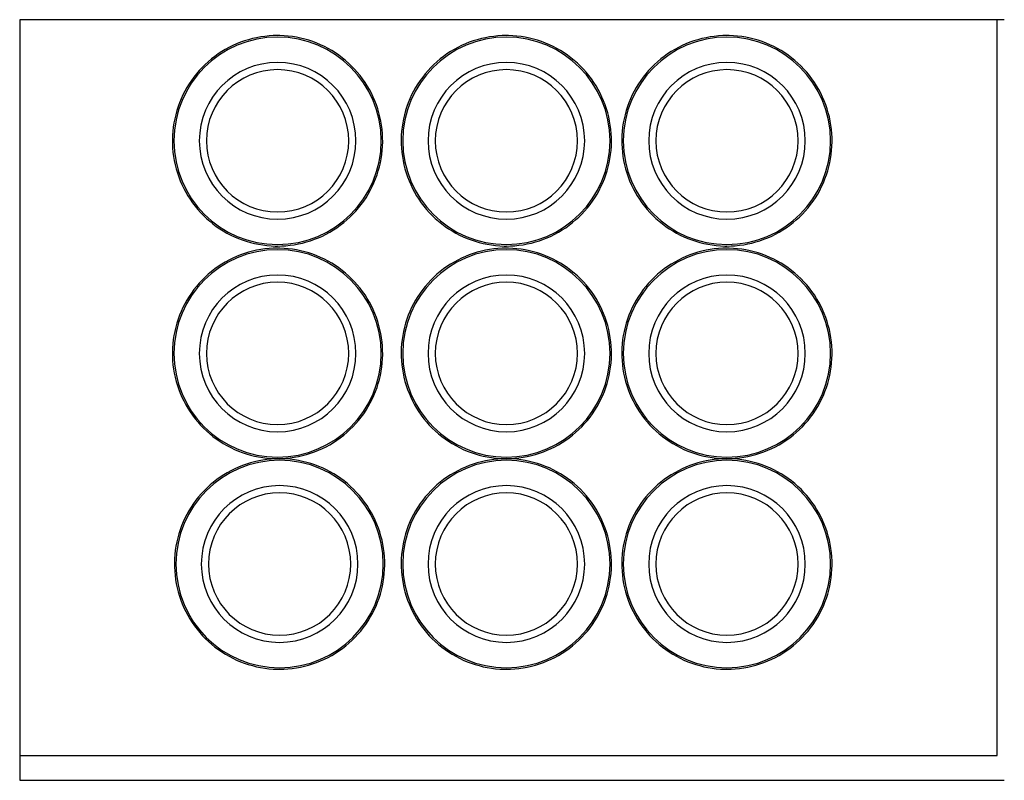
# Model space of a CAD drawing. Header units: millimetres. Extents: x 4 to 3534, y 14 to 98.
# Tile 142 of 161: x 38.288 to 39.493, y 59.45 to 60.38. Entities that reach past the tile are written whole.
import ezdxf

# ---------------------------------------------------------------- set-up
doc = ezdxf.new("R2010")
doc.units = ezdxf.units.MM
doc.header["$MEASUREMENT"] = 0

msp = doc.modelspace()

# ---------------------------------------------------------------- linework, layer by layer
at = {"color": 7}
for p, q in [((39.4926, 60.37994), (38.2876, 60.37994)), ((38.2876, 60.37994), (38.2876, 59.44967)), ((39.4839, 60.37994), (38.2876, 60.37994)), ((38.2876, 60.37994), (38.2876, 59.47994)), ((39.4839, 59.47994), (39.4839, 60.37994)), ((38.2876, 59.47994), (39.4839, 59.47994)), ((38.2876, 59.44967), (39.4926, 59.44967))]:
    msp.add_line(p, q, dxfattribs=at)
for points in [[(38.6032, 60.36052), (38.598, 60.36042), (38.5929, 60.36011), (38.5877, 60.35959), (38.5826, 60.35887), (38.5776, 60.35795), (38.5726, 60.35683), (38.5676, 60.35551), (38.5627, 60.35399), (38.5578, 60.35227), (38.553, 60.35036), (38.5483, 60.34826), (38.5437, 60.34597), (38.5392, 60.34351), (38.5348, 60.34086), (38.5305, 60.33804), (38.5263, 60.33505), (38.5222, 60.33189), (38.5183, 60.32857), (38.5145, 60.3251), (38.5108, 60.32148), (38.5073, 60.31772), (38.504, 60.31382), (38.5008, 60.30978), (38.4977, 60.30563), (38.4949, 60.30135), (38.4922, 60.29696), (38.4896, 60.29247), (38.4873, 60.28789), (38.4852, 60.28321), (38.4832, 60.27845), (38.4814, 60.27361), (38.4798, 60.26871), (38.4785, 60.26375), (38.4773, 60.25874), (38.4763, 60.25369), (38.4755, 60.2486), (38.475, 60.24348), (38.4746, 60.23834), (38.4745, 60.2332), (38.4745, 60.22805), (38.4748, 60.22291), (38.4752, 60.21778), (38.4759, 60.21268), (38.4767, 60.2076), (38.4778, 60.20257), (38.4791, 60.19758), (38.4806, 60.19264), (38.4822, 60.18777), (38.4841, 60.18297), (38.4861, 60.17825), (38.4884, 60.17361), (38.4908, 60.16907), (38.4934, 60.16462), (38.4961, 60.16029), (38.4991, 60.15606), (38.5022, 60.15196), (38.5055, 60.14799), (38.5089, 60.14415), (38.5125, 60.14045), (38.5162, 60.1369), (38.5201, 60.1335), (38.5241, 60.13025), (38.5282, 60.12717), (38.5324, 60.12426), (38.5368, 60.12152), (38.5413, 60.11895), (38.5458, 60.11657), (38.5505, 60.11437), (38.5552, 60.11236), (38.56, 60.11054), (38.5649, 60.10891), (38.5699, 60.10748), (38.5749, 60.10625), (38.5799, 60.10522), (38.585, 60.10439), (38.5901, 60.10376), (38.5952, 60.10334), (38.6004, 60.10313), (38.6032, 60.1031)], [(38.6032, 60.1031), (38.6083, 60.1032), (38.6134, 60.10351), (38.6186, 60.10402), (38.6237, 60.10474), (38.6287, 60.10566), (38.6338, 60.10679), (38.6387, 60.10811), (38.6436, 60.10963), (38.6485, 60.11135), (38.6533, 60.11326), (38.658, 60.11536), (38.6626, 60.11764), (38.6671, 60.12011), (38.6715, 60.12276), (38.6758, 60.12558), (38.68, 60.12857), (38.6841, 60.13173), (38.688, 60.13504), (38.6918, 60.13852), (38.6955, 60.14214), (38.699, 60.1459), (38.7024, 60.1498), (38.7056, 60.15383), (38.7086, 60.15799), (38.7115, 60.16227), (38.7142, 60.16665), (38.7167, 60.17114), (38.719, 60.17573), (38.7212, 60.18041), (38.7231, 60.18517), (38.7249, 60.19), (38.7265, 60.19491), (38.7278, 60.19987), (38.729, 60.20488), (38.73, 60.20993), (38.7308, 60.21502), (38.7313, 60.22014), (38.7317, 60.22527), (38.7319, 60.23042), (38.7318, 60.23557), (38.7316, 60.24071), (38.7311, 60.24584), (38.7304, 60.25094), (38.7296, 60.25602), (38.7285, 60.26105), (38.7272, 60.26604), (38.7258, 60.27098), (38.7241, 60.27585), (38.7222, 60.28065), (38.7202, 60.28537), (38.718, 60.29001), (38.7155, 60.29455), (38.7129, 60.299), (38.7102, 60.30333), (38.7072, 60.30755), (38.7041, 60.31166), (38.7008, 60.31563), (38.6974, 60.31947), (38.6938, 60.32317), (38.6901, 60.32672), (38.6862, 60.33012), (38.6822, 60.33336), (38.6781, 60.33644), (38.6739, 60.33936), (38.6695, 60.3421), (38.665, 60.34466), (38.6605, 60.34705), (38.6558, 60.34925), (38.6511, 60.35126), (38.6463, 60.35308), (38.6414, 60.35471), (38.6364, 60.35614), (38.6314, 60.35737), (38.6264, 60.3584), (38.6213, 60.35923), (38.6162, 60.35985), (38.6111, 60.36027), (38.6059, 60.36049), (38.6032, 60.36052)], [(38.8832, 60.36052), (38.878, 60.36042), (38.8729, 60.36011), (38.8677, 60.35959), (38.8627, 60.35887), (38.8576, 60.35795), (38.8526, 60.35683), (38.8476, 60.35551), (38.8427, 60.35399), (38.8378, 60.35227), (38.833, 60.35036), (38.8283, 60.34826), (38.8237, 60.34597), (38.8192, 60.34351), (38.8148, 60.34086), (38.8105, 60.33804), (38.8063, 60.33505), (38.8022, 60.33189), (38.7983, 60.32857), (38.7945, 60.3251), (38.7908, 60.32148), (38.7873, 60.31772), (38.784, 60.31382), (38.7808, 60.30978), (38.7777, 60.30563), (38.7749, 60.30135), (38.7722, 60.29696), (38.7696, 60.29247), (38.7673, 60.28789), (38.7652, 60.28321), (38.7632, 60.27845), (38.7614, 60.27361), (38.7599, 60.26871), (38.7585, 60.26375), (38.7573, 60.25874), (38.7563, 60.25369), (38.7555, 60.2486), (38.755, 60.24348), (38.7546, 60.23834), (38.7545, 60.2332), (38.7545, 60.22805), (38.7548, 60.22291), (38.7552, 60.21778), (38.7559, 60.21268), (38.7567, 60.2076), (38.7578, 60.20257), (38.7591, 60.19758), (38.7606, 60.19264), (38.7622, 60.18777), (38.7641, 60.18297), (38.7661, 60.17825), (38.7684, 60.17361), (38.7708, 60.16907), (38.7734, 60.16462), (38.7761, 60.16029), (38.7791, 60.15606), (38.7822, 60.15196), (38.7855, 60.14799), (38.7889, 60.14415), (38.7925, 60.14045), (38.7962, 60.1369), (38.8001, 60.1335), (38.8041, 60.13025), (38.8082, 60.12717), (38.8124, 60.12426), (38.8168, 60.12152), (38.8213, 60.11895), (38.8258, 60.11657), (38.8305, 60.11437), (38.8352, 60.11236), (38.84, 60.11054), (38.8449, 60.10891), (38.8499, 60.10748), (38.8549, 60.10625), (38.8599, 60.10522), (38.865, 60.10439), (38.8701, 60.10376), (38.8752, 60.10334), (38.8804, 60.10313), (38.8832, 60.1031)], [(38.8832, 60.1031), (38.8883, 60.1032), (38.8934, 60.10351), (38.8986, 60.10402), (38.9037, 60.10474), (38.9087, 60.10566), (38.9138, 60.10679), (38.9187, 60.10811), (38.9236, 60.10963), (38.9285, 60.11135), (38.9333, 60.11326), (38.938, 60.11536), (38.9426, 60.11764), (38.9471, 60.12011), (38.9515, 60.12276), (38.9558, 60.12558), (38.96, 60.12857), (38.9641, 60.13173), (38.968, 60.13504), (38.9718, 60.13852), (38.9755, 60.14214), (38.979, 60.1459), (38.9824, 60.1498), (38.9856, 60.15383), (38.9886, 60.15799), (38.9915, 60.16227), (38.9942, 60.16665), (38.9967, 60.17114), (38.999, 60.17573), (39.0012, 60.18041), (39.0031, 60.18517), (39.0049, 60.19), (39.0065, 60.19491), (39.0078, 60.19987), (39.009, 60.20488), (39.01, 60.20993), (39.0108, 60.21502), (39.0113, 60.22014), (39.0117, 60.22527), (39.0119, 60.23042), (39.0118, 60.23557), (39.0116, 60.24071), (39.0111, 60.24584), (39.0104, 60.25094), (39.0096, 60.25602), (39.0085, 60.26105), (39.0072, 60.26604), (39.0058, 60.27098), (39.0041, 60.27585), (39.0022, 60.28065), (39.0002, 60.28537), (38.998, 60.29001), (38.9955, 60.29455), (38.9929, 60.299), (38.9902, 60.30333), (38.9872, 60.30755), (38.9841, 60.31166), (38.9808, 60.31563), (38.9774, 60.31947), (38.9738, 60.32317), (38.9701, 60.32672), (38.9662, 60.33012), (38.9622, 60.33336), (38.9581, 60.33644), (38.9539, 60.33936), (38.9495, 60.3421), (38.945, 60.34466), (38.9405, 60.34705), (38.9358, 60.34925), (38.9311, 60.35126), (38.9263, 60.35308), (38.9214, 60.35471), (38.9164, 60.35614), (38.9114, 60.35737), (38.9064, 60.3584), (38.9013, 60.35923), (38.8962, 60.35985), (38.8911, 60.36027), (38.8859, 60.36049), (38.8832, 60.36052)], [(39.1532, 60.36052), (39.148, 60.36042), (39.1429, 60.36011), (39.1377, 60.35959), (39.1327, 60.35887), (39.1276, 60.35795), (39.1226, 60.35683), (39.1176, 60.35551), (39.1127, 60.35399), (39.1078, 60.35227), (39.103, 60.35036), (39.0983, 60.34826), (39.0937, 60.34597), (39.0892, 60.34351), (39.0848, 60.34086), (39.0805, 60.33804), (39.0763, 60.33505), (39.0722, 60.33189), (39.0683, 60.32857), (39.0645, 60.3251), (39.0608, 60.32148), (39.0573, 60.31772), (39.054, 60.31382), (39.0508, 60.30978), (39.0477, 60.30563), (39.0448, 60.30135), (39.0422, 60.29696), (39.0396, 60.29247), (39.0373, 60.28789), (39.0352, 60.28321), (39.0332, 60.27845), (39.0314, 60.27361), (39.0299, 60.26871), (39.0285, 60.26375), (39.0273, 60.25874), (39.0263, 60.25369), (39.0255, 60.2486), (39.025, 60.24348), (39.0246, 60.23834), (39.0245, 60.2332), (39.0245, 60.22805), (39.0248, 60.22291), (39.0252, 60.21778), (39.0259, 60.21268), (39.0267, 60.2076), (39.0278, 60.20257), (39.0291, 60.19758), (39.0306, 60.19264), (39.0322, 60.18777), (39.0341, 60.18297), (39.0361, 60.17825), (39.0384, 60.17361), (39.0408, 60.16907), (39.0434, 60.16462), (39.0461, 60.16029), (39.0491, 60.15606), (39.0522, 60.15196), (39.0555, 60.14799), (39.0589, 60.14415), (39.0625, 60.14045), (39.0662, 60.1369), (39.0701, 60.1335), (39.0741, 60.13025), (39.0782, 60.12717), (39.0824, 60.12426), (39.0868, 60.12152), (39.0913, 60.11895), (39.0958, 60.11657), (39.1005, 60.11437), (39.1052, 60.11236), (39.11, 60.11054), (39.1149, 60.10891), (39.1199, 60.10748), (39.1249, 60.10625), (39.1299, 60.10522), (39.135, 60.10439), (39.1401, 60.10376), (39.1452, 60.10334), (39.1504, 60.10313), (39.1532, 60.1031)], [(39.1532, 60.1031), (39.1583, 60.1032), (39.1634, 60.10351), (39.1686, 60.10402), (39.1737, 60.10474), (39.1787, 60.10566), (39.1838, 60.10679), (39.1887, 60.10811), (39.1936, 60.10963), (39.1985, 60.11135), (39.2033, 60.11326), (39.208, 60.11536), (39.2126, 60.11764), (39.2171, 60.12011), (39.2215, 60.12276), (39.2258, 60.12558), (39.23, 60.12857), (39.2341, 60.13173), (39.238, 60.13504), (39.2418, 60.13852), (39.2455, 60.14214), (39.249, 60.1459), (39.2524, 60.1498), (39.2556, 60.15383), (39.2586, 60.15799), (39.2615, 60.16227), (39.2642, 60.16665), (39.2667, 60.17114), (39.269, 60.17573), (39.2712, 60.18041), (39.2731, 60.18517), (39.2749, 60.19), (39.2765, 60.19491), (39.2778, 60.19987), (39.279, 60.20488), (39.28, 60.20993), (39.2808, 60.21502), (39.2813, 60.22014), (39.2817, 60.22527), (39.2819, 60.23042), (39.2818, 60.23557), (39.2816, 60.24071), (39.2811, 60.24584), (39.2804, 60.25094), (39.2796, 60.25602), (39.2785, 60.26105), (39.2772, 60.26604), (39.2758, 60.27098), (39.2741, 60.27585), (39.2722, 60.28065), (39.2702, 60.28537), (39.268, 60.29001), (39.2655, 60.29455), (39.2629, 60.299), (39.2602, 60.30333), (39.2572, 60.30755), (39.2541, 60.31166), (39.2508, 60.31563), (39.2474, 60.31947), (39.2438, 60.32317), (39.2401, 60.32672), (39.2362, 60.33012), (39.2322, 60.33336), (39.2281, 60.33644), (39.2239, 60.33936), (39.2195, 60.3421), (39.215, 60.34466), (39.2105, 60.34705), (39.2058, 60.34925), (39.2011, 60.35126), (39.1963, 60.35308), (39.1914, 60.35471), (39.1864, 60.35614), (39.1814, 60.35737), (39.1764, 60.3584), (39.1713, 60.35923), (39.1662, 60.35985), (39.1611, 60.36027), (39.1559, 60.36049), (39.1532, 60.36052)], [(38.6032, 60.10052), (38.598, 60.10042), (38.5929, 60.10011), (38.5877, 60.09959), (38.5826, 60.09887), (38.5776, 60.09795), (38.5726, 60.09683), (38.5676, 60.09551), (38.5627, 60.09398), (38.5578, 60.09227), (38.553, 60.09036), (38.5483, 60.08826), (38.5437, 60.08597), (38.5392, 60.08351), (38.5348, 60.08086), (38.5305, 60.07804), (38.5263, 60.07505), (38.5222, 60.07189), (38.5183, 60.06857), (38.5145, 60.0651), (38.5108, 60.06148), (38.5073, 60.05772), (38.504, 60.05382), (38.5008, 60.04978), (38.4977, 60.04563), (38.4949, 60.04135), (38.4922, 60.03696), (38.4896, 60.03247), (38.4873, 60.02789), (38.4852, 60.02321), (38.4832, 60.01845), (38.4814, 60.01361), (38.4798, 60.00871), (38.4785, 60.00375), (38.4773, 59.99874), (38.4763, 59.99369), (38.4755, 59.9886), (38.475, 59.98348), (38.4746, 59.97834), (38.4745, 59.9732), (38.4745, 59.96805), (38.4748, 59.96291), (38.4752, 59.95778), (38.4759, 59.95268), (38.4767, 59.9476), (38.4778, 59.94257), (38.4791, 59.93758), (38.4806, 59.93264), (38.4822, 59.92777), (38.4841, 59.92297), (38.4861, 59.91825), (38.4884, 59.91361), (38.4908, 59.90906), (38.4934, 59.90462), (38.4961, 59.90028), (38.4991, 59.89606), (38.5022, 59.89196), (38.5055, 59.88799), (38.5089, 59.88415), (38.5125, 59.88045), (38.5162, 59.8769), (38.5201, 59.8735), (38.5241, 59.87026), (38.5282, 59.86717), (38.5324, 59.86426), (38.5368, 59.86152), (38.5413, 59.85895), (38.5458, 59.85657), (38.5505, 59.85437), (38.5552, 59.85236), (38.56, 59.85054), (38.5649, 59.84891), (38.5699, 59.84748), (38.5749, 59.84625), (38.5799, 59.84522), (38.585, 59.84439), (38.5901, 59.84376), (38.5952, 59.84334), (38.6004, 59.84313), (38.6032, 59.8431)], [(38.6032, 59.8431), (38.6083, 59.8432), (38.6134, 59.84351), (38.6186, 59.84402), (38.6237, 59.84474), (38.6287, 59.84566), (38.6338, 59.84679), (38.6387, 59.84811), (38.6436, 59.84963), (38.6485, 59.85135), (38.6533, 59.85326), (38.658, 59.85536), (38.6626, 59.85764), (38.6671, 59.86011), (38.6715, 59.86276), (38.6758, 59.86558), (38.68, 59.86857), (38.6841, 59.87173), (38.688, 59.87504), (38.6918, 59.87852), (38.6955, 59.88214), (38.699, 59.8859), (38.7024, 59.8898), (38.7056, 59.89383), (38.7086, 59.89799), (38.7115, 59.90227), (38.7142, 59.90665), (38.7167, 59.91114), (38.719, 59.91573), (38.7212, 59.92041), (38.7231, 59.92517), (38.7249, 59.93), (38.7265, 59.93491), (38.7278, 59.93987), (38.729, 59.94488), (38.73, 59.94993), (38.7308, 59.95502), (38.7313, 59.96014), (38.7317, 59.96527), (38.7319, 59.97042), (38.7318, 59.97557), (38.7316, 59.98071), (38.7311, 59.98584), (38.7304, 59.99094), (38.7296, 59.99602), (38.7285, 60.00105), (38.7272, 60.00604), (38.7258, 60.01098), (38.7241, 60.01585), (38.7222, 60.02065), (38.7202, 60.02537), (38.718, 60.03001), (38.7155, 60.03455), (38.7129, 60.039), (38.7102, 60.04333), (38.7072, 60.04755), (38.7041, 60.05166), (38.7008, 60.05563), (38.6974, 60.05947), (38.6938, 60.06317), (38.6901, 60.06672), (38.6862, 60.07012), (38.6822, 60.07336), (38.6781, 60.07644), (38.6739, 60.07936), (38.6695, 60.0821), (38.665, 60.08466), (38.6605, 60.08705), (38.6558, 60.08925), (38.6511, 60.09126), (38.6463, 60.09308), (38.6414, 60.09471), (38.6364, 60.09614), (38.6314, 60.09737), (38.6264, 60.0984), (38.6213, 60.09923), (38.6162, 60.09986), (38.6111, 60.10027), (38.6059, 60.10049), (38.6032, 60.10052)], [(38.8832, 60.10052), (38.878, 60.10042), (38.8729, 60.10011), (38.8677, 60.09959), (38.8627, 60.09887), (38.8576, 60.09795), (38.8526, 60.09683), (38.8476, 60.09551), (38.8427, 60.09398), (38.8378, 60.09227), (38.833, 60.09036), (38.8283, 60.08826), (38.8237, 60.08597), (38.8192, 60.08351), (38.8148, 60.08086), (38.8105, 60.07804), (38.8063, 60.07505), (38.8022, 60.07189), (38.7983, 60.06857), (38.7945, 60.0651), (38.7908, 60.06148), (38.7873, 60.05772), (38.784, 60.05382), (38.7808, 60.04978), (38.7777, 60.04563), (38.7749, 60.04135), (38.7722, 60.03696), (38.7696, 60.03247), (38.7673, 60.02789), (38.7652, 60.02321), (38.7632, 60.01845), (38.7614, 60.01361), (38.7599, 60.00871), (38.7585, 60.00375), (38.7573, 59.99874), (38.7563, 59.99369), (38.7555, 59.9886), (38.755, 59.98348), (38.7546, 59.97834), (38.7545, 59.9732), (38.7545, 59.96805), (38.7548, 59.96291), (38.7552, 59.95778), (38.7559, 59.95268), (38.7567, 59.9476), (38.7578, 59.94257), (38.7591, 59.93758), (38.7606, 59.93264), (38.7622, 59.92777), (38.7641, 59.92297), (38.7661, 59.91825), (38.7684, 59.91361), (38.7708, 59.90906), (38.7734, 59.90462), (38.7761, 59.90028), (38.7791, 59.89606), (38.7822, 59.89196), (38.7855, 59.88799), (38.7889, 59.88415), (38.7925, 59.88045), (38.7962, 59.8769), (38.8001, 59.8735), (38.8041, 59.87026), (38.8082, 59.86717), (38.8124, 59.86426), (38.8168, 59.86152), (38.8213, 59.85895), (38.8258, 59.85657), (38.8305, 59.85437), (38.8352, 59.85236), (38.84, 59.85054), (38.8449, 59.84891), (38.8499, 59.84748), (38.8549, 59.84625), (38.8599, 59.84522), (38.865, 59.84439), (38.8701, 59.84376), (38.8752, 59.84334), (38.8804, 59.84313), (38.8832, 59.8431)], [(38.8832, 59.8431), (38.8883, 59.8432), (38.8934, 59.84351), (38.8986, 59.84402), (38.9037, 59.84474), (38.9087, 59.84566), (38.9138, 59.84679), (38.9187, 59.84811), (38.9236, 59.84963), (38.9285, 59.85135), (38.9333, 59.85326), (38.938, 59.85536), (38.9426, 59.85764), (38.9471, 59.86011), (38.9515, 59.86276), (38.9558, 59.86558), (38.96, 59.86857), (38.9641, 59.87173), (38.968, 59.87504), (38.9718, 59.87852), (38.9755, 59.88214), (38.979, 59.8859), (38.9824, 59.8898), (38.9856, 59.89383), (38.9886, 59.89799), (38.9915, 59.90227), (38.9942, 59.90665), (38.9967, 59.91114), (38.999, 59.91573), (39.0012, 59.92041), (39.0031, 59.92517), (39.0049, 59.93), (39.0065, 59.93491), (39.0078, 59.93987), (39.009, 59.94488), (39.01, 59.94993), (39.0108, 59.95502), (39.0113, 59.96014), (39.0117, 59.96527), (39.0119, 59.97042), (39.0118, 59.97557), (39.0116, 59.98071), (39.0111, 59.98584), (39.0104, 59.99094), (39.0096, 59.99602), (39.0085, 60.00105), (39.0072, 60.00604), (39.0058, 60.01098), (39.0041, 60.01585), (39.0022, 60.02065), (39.0002, 60.02537), (38.998, 60.03001), (38.9955, 60.03455), (38.9929, 60.039), (38.9902, 60.04333), (38.9872, 60.04755), (38.9841, 60.05166), (38.9808, 60.05563), (38.9774, 60.05947), (38.9738, 60.06317), (38.9701, 60.06672), (38.9662, 60.07012), (38.9622, 60.07336), (38.9581, 60.07644), (38.9539, 60.07936), (38.9495, 60.0821), (38.945, 60.08466), (38.9405, 60.08705), (38.9358, 60.08925), (38.9311, 60.09126), (38.9263, 60.09308), (38.9214, 60.09471), (38.9164, 60.09614), (38.9114, 60.09737), (38.9064, 60.0984), (38.9013, 60.09923), (38.8962, 60.09986), (38.8911, 60.10027), (38.8859, 60.10049), (38.8832, 60.10052)], [(39.1532, 60.10052), (39.148, 60.10042), (39.1429, 60.10011), (39.1377, 60.09959), (39.1327, 60.09887), (39.1276, 60.09795), (39.1226, 60.09683), (39.1176, 60.09551), (39.1127, 60.09398), (39.1078, 60.09227), (39.103, 60.09036), (39.0983, 60.08826), (39.0937, 60.08597), (39.0892, 60.08351), (39.0848, 60.08086), (39.0805, 60.07804), (39.0763, 60.07505), (39.0722, 60.07189), (39.0683, 60.06857), (39.0645, 60.0651), (39.0608, 60.06148), (39.0573, 60.05772), (39.054, 60.05382), (39.0508, 60.04978), (39.0477, 60.04563), (39.0448, 60.04135), (39.0422, 60.03696), (39.0396, 60.03247), (39.0373, 60.02789), (39.0352, 60.02321), (39.0332, 60.01845), (39.0314, 60.01361), (39.0299, 60.00871), (39.0285, 60.00375), (39.0273, 59.99874), (39.0263, 59.99369), (39.0255, 59.9886), (39.025, 59.98348), (39.0246, 59.97834), (39.0245, 59.9732), (39.0245, 59.96805), (39.0248, 59.96291), (39.0252, 59.95778), (39.0259, 59.95268), (39.0267, 59.9476), (39.0278, 59.94257), (39.0291, 59.93758), (39.0306, 59.93264), (39.0322, 59.92777), (39.0341, 59.92297), (39.0361, 59.91825), (39.0384, 59.91361), (39.0408, 59.90906), (39.0434, 59.90462), (39.0461, 59.90028), (39.0491, 59.89606), (39.0522, 59.89196), (39.0555, 59.88799), (39.0589, 59.88415), (39.0625, 59.88045), (39.0662, 59.8769), (39.0701, 59.8735), (39.0741, 59.87026), (39.0782, 59.86717), (39.0824, 59.86426), (39.0868, 59.86152), (39.0913, 59.85895), (39.0958, 59.85657), (39.1005, 59.85437), (39.1052, 59.85236), (39.11, 59.85054), (39.1149, 59.84891), (39.1199, 59.84748), (39.1249, 59.84625), (39.1299, 59.84522), (39.135, 59.84439), (39.1401, 59.84376), (39.1452, 59.84334), (39.1504, 59.84313), (39.1532, 59.8431)], [(39.1532, 59.8431), (39.1583, 59.8432), (39.1634, 59.84351), (39.1686, 59.84402), (39.1737, 59.84474), (39.1787, 59.84566), (39.1838, 59.84679), (39.1887, 59.84811), (39.1936, 59.84963), (39.1985, 59.85135), (39.2033, 59.85326), (39.208, 59.85536), (39.2126, 59.85764), (39.2171, 59.86011), (39.2215, 59.86276), (39.2258, 59.86558), (39.23, 59.86857), (39.2341, 59.87173), (39.238, 59.87504), (39.2418, 59.87852), (39.2455, 59.88214), (39.249, 59.8859), (39.2524, 59.8898), (39.2556, 59.89383), (39.2586, 59.89799), (39.2615, 59.90227), (39.2642, 59.90665), (39.2667, 59.91114), (39.269, 59.91573), (39.2712, 59.92041), (39.2731, 59.92517), (39.2749, 59.93), (39.2765, 59.93491), (39.2778, 59.93987), (39.279, 59.94488), (39.28, 59.94993), (39.2808, 59.95502), (39.2813, 59.96014), (39.2817, 59.96527), (39.2819, 59.97042), (39.2818, 59.97557), (39.2816, 59.98071), (39.2811, 59.98584), (39.2804, 59.99094), (39.2796, 59.99602), (39.2785, 60.00105), (39.2772, 60.00604), (39.2758, 60.01098), (39.2741, 60.01585), (39.2722, 60.02065), (39.2702, 60.02537), (39.268, 60.03001), (39.2655, 60.03455), (39.2629, 60.039), (39.2602, 60.04333), (39.2572, 60.04755), (39.2541, 60.05166), (39.2508, 60.05563), (39.2474, 60.05947), (39.2438, 60.06317), (39.2401, 60.06672), (39.2362, 60.07012), (39.2322, 60.07336), (39.2281, 60.07644), (39.2239, 60.07936), (39.2195, 60.0821), (39.215, 60.08466), (39.2105, 60.08705), (39.2058, 60.08925), (39.2011, 60.09126), (39.1963, 60.09308), (39.1914, 60.09471), (39.1864, 60.09614), (39.1814, 60.09737), (39.1764, 60.0984), (39.1713, 60.09923), (39.1662, 60.09986), (39.1611, 60.10027), (39.1559, 60.10049), (39.1532, 60.10052)], [(38.6057, 59.84291), (38.6005, 59.84281), (38.5954, 59.8425), (38.5902, 59.84198), (38.5852, 59.84127), (38.5801, 59.84035), (38.5751, 59.83922), (38.5701, 59.8379), (38.5652, 59.83638), (38.5603, 59.83466), (38.5555, 59.83275), (38.5508, 59.83065), (38.5462, 59.82837), (38.5417, 59.8259), (38.5373, 59.82325), (38.533, 59.82043), (38.5288, 59.81744), (38.5247, 59.81428), (38.5208, 59.81097), (38.517, 59.80749), (38.5133, 59.80387), (38.5098, 59.80011), (38.5065, 59.79621), (38.5033, 59.79218), (38.5002, 59.78802), (38.4974, 59.78374), (38.4947, 59.77936), (38.4921, 59.77487), (38.4898, 59.77028), (38.4877, 59.7656), (38.4857, 59.76084), (38.4839, 59.75601), (38.4823, 59.7511), (38.481, 59.74614), (38.4798, 59.74113), (38.4788, 59.73608), (38.478, 59.73099), (38.4775, 59.72587), (38.4771, 59.72074), (38.477, 59.71559), (38.477, 59.71044), (38.4773, 59.7053), (38.4777, 59.70017), (38.4784, 59.69507), (38.4792, 59.68999), (38.4803, 59.68496), (38.4816, 59.67997), (38.483, 59.67503), (38.4847, 59.67016), (38.4866, 59.66536), (38.4886, 59.66064), (38.4909, 59.656), (38.4933, 59.65146), (38.4959, 59.64701), (38.4986, 59.64268), (38.5016, 59.63846), (38.5047, 59.63435), (38.508, 59.63038), (38.5114, 59.62654), (38.515, 59.62284), (38.5187, 59.61929), (38.5226, 59.61589), (38.5266, 59.61265), (38.5307, 59.60957), (38.5349, 59.60665), (38.5393, 59.60391), (38.5438, 59.60135), (38.5483, 59.59896), (38.553, 59.59676), (38.5577, 59.59475), (38.5625, 59.59293), (38.5674, 59.5913), (38.5724, 59.58987), (38.5774, 59.58864), (38.5824, 59.58761), (38.5875, 59.58678), (38.5926, 59.58615), (38.5977, 59.58574), (38.6029, 59.58552), (38.6057, 59.58549)], [(38.6057, 59.58549), (38.6108, 59.58559), (38.6159, 59.5859), (38.6211, 59.58642), (38.6262, 59.58714), (38.6312, 59.58806), (38.6363, 59.58918), (38.6412, 59.5905), (38.6461, 59.59202), (38.651, 59.59374), (38.6558, 59.59565), (38.6605, 59.59775), (38.6651, 59.60004), (38.6696, 59.6025), (38.674, 59.60515), (38.6783, 59.60797), (38.6825, 59.61096), (38.6866, 59.61412), (38.6905, 59.61744), (38.6943, 59.62091), (38.698, 59.62453), (38.7015, 59.62829), (38.7049, 59.63219), (38.7081, 59.63623), (38.7111, 59.64038), (38.714, 59.64466), (38.7167, 59.64905), (38.7192, 59.65354), (38.7215, 59.65812), (38.7237, 59.6628), (38.7256, 59.66756), (38.7274, 59.6724), (38.729, 59.6773), (38.7303, 59.68226), (38.7315, 59.68727), (38.7325, 59.69232), (38.7333, 59.69741), (38.7338, 59.70253), (38.7342, 59.70767), (38.7344, 59.71281), (38.7343, 59.71796), (38.7341, 59.7231), (38.7336, 59.72823), (38.7329, 59.73333), (38.7321, 59.73841), (38.731, 59.74344), (38.7297, 59.74843), (38.7283, 59.75337), (38.7266, 59.75824), (38.7247, 59.76304), (38.7227, 59.76776), (38.7205, 59.7724), (38.718, 59.77694), (38.7154, 59.78139), (38.7127, 59.78572), (38.7097, 59.78995), (38.7066, 59.79405), (38.7033, 59.79802), (38.6999, 59.80186), (38.6963, 59.80556), (38.6926, 59.80911), (38.6887, 59.81251), (38.6847, 59.81575), (38.6806, 59.81884), (38.6764, 59.82175), (38.672, 59.82449), (38.6675, 59.82706), (38.663, 59.82944), (38.6583, 59.83164), (38.6536, 59.83365), (38.6488, 59.83547), (38.6439, 59.8371), (38.6389, 59.83853), (38.6339, 59.83976), (38.6289, 59.84079), (38.6238, 59.84162), (38.6187, 59.84225), (38.6136, 59.84267), (38.6084, 59.84288), (38.6057, 59.84291)], [(38.8832, 59.84291), (38.878, 59.84281), (38.8729, 59.8425), (38.8677, 59.84198), (38.8627, 59.84127), (38.8576, 59.84035), (38.8526, 59.83922), (38.8476, 59.8379), (38.8427, 59.83638), (38.8378, 59.83466), (38.833, 59.83275), (38.8283, 59.83065), (38.8237, 59.82837), (38.8192, 59.8259), (38.8148, 59.82325), (38.8105, 59.82043), (38.8063, 59.81744), (38.8022, 59.81428), (38.7983, 59.81097), (38.7945, 59.80749), (38.7908, 59.80387), (38.7873, 59.80011), (38.784, 59.79621), (38.7808, 59.79218), (38.7777, 59.78802), (38.7749, 59.78374), (38.7722, 59.77936), (38.7696, 59.77487), (38.7673, 59.77028), (38.7652, 59.7656), (38.7632, 59.76084), (38.7614, 59.75601), (38.7599, 59.7511), (38.7585, 59.74614), (38.7573, 59.74113), (38.7563, 59.73608), (38.7555, 59.73099), (38.755, 59.72587), (38.7546, 59.72074), (38.7545, 59.71559), (38.7545, 59.71044), (38.7548, 59.7053), (38.7552, 59.70017), (38.7559, 59.69507), (38.7567, 59.68999), (38.7578, 59.68496), (38.7591, 59.67997), (38.7606, 59.67503), (38.7622, 59.67016), (38.7641, 59.66536), (38.7661, 59.66064), (38.7684, 59.656), (38.7708, 59.65146), (38.7734, 59.64701), (38.7761, 59.64268), (38.7791, 59.63846), (38.7822, 59.63435), (38.7855, 59.63038), (38.7889, 59.62654), (38.7925, 59.62284), (38.7962, 59.61929), (38.8001, 59.61589), (38.8041, 59.61265), (38.8082, 59.60957), (38.8124, 59.60665), (38.8168, 59.60391), (38.8213, 59.60135), (38.8258, 59.59896), (38.8305, 59.59676), (38.8352, 59.59475), (38.84, 59.59293), (38.8449, 59.5913), (38.8499, 59.58987), (38.8549, 59.58864), (38.8599, 59.58761), (38.865, 59.58678), (38.8701, 59.58615), (38.8752, 59.58574), (38.8804, 59.58552), (38.8832, 59.58549)], [(38.8832, 59.58549), (38.8883, 59.58559), (38.8934, 59.5859), (38.8986, 59.58642), (38.9037, 59.58714), (38.9087, 59.58806), (38.9138, 59.58918), (38.9187, 59.5905), (38.9236, 59.59202), (38.9285, 59.59374), (38.9333, 59.59565), (38.938, 59.59775), (38.9426, 59.60004), (38.9471, 59.6025), (38.9515, 59.60515), (38.9558, 59.60797), (38.96, 59.61096), (38.9641, 59.61412), (38.968, 59.61744), (38.9718, 59.62091), (38.9755, 59.62453), (38.979, 59.62829), (38.9824, 59.63219), (38.9856, 59.63623), (38.9886, 59.64038), (38.9915, 59.64466), (38.9942, 59.64905), (38.9967, 59.65354), (38.999, 59.65812), (39.0012, 59.6628), (39.0031, 59.66756), (39.0049, 59.6724), (39.0065, 59.6773), (39.0078, 59.68226), (39.009, 59.68727), (39.01, 59.69232), (39.0108, 59.69741), (39.0113, 59.70253), (39.0117, 59.70767), (39.0119, 59.71281), (39.0118, 59.71796), (39.0116, 59.7231), (39.0111, 59.72823), (39.0104, 59.73333), (39.0096, 59.73841), (39.0085, 59.74344), (39.0072, 59.74843), (39.0058, 59.75337), (39.0041, 59.75824), (39.0022, 59.76304), (39.0002, 59.76776), (38.998, 59.7724), (38.9955, 59.77694), (38.9929, 59.78139), (38.9902, 59.78572), (38.9872, 59.78995), (38.9841, 59.79405), (38.9808, 59.79802), (38.9774, 59.80186), (38.9738, 59.80556), (38.9701, 59.80911), (38.9662, 59.81251), (38.9622, 59.81575), (38.9581, 59.81884), (38.9539, 59.82175), (38.9495, 59.82449), (38.945, 59.82706), (38.9405, 59.82944), (38.9358, 59.83164), (38.9311, 59.83365), (38.9263, 59.83547), (38.9214, 59.8371), (38.9164, 59.83853), (38.9114, 59.83976), (38.9064, 59.84079), (38.9013, 59.84162), (38.8962, 59.84225), (38.8911, 59.84267), (38.8859, 59.84288), (38.8832, 59.84291)], [(39.1532, 59.84291), (39.148, 59.84281), (39.1429, 59.8425), (39.1377, 59.84198), (39.1327, 59.84127), (39.1276, 59.84035), (39.1226, 59.83922), (39.1176, 59.8379), (39.1127, 59.83638), (39.1078, 59.83466), (39.103, 59.83275), (39.0983, 59.83065), (39.0937, 59.82837), (39.0892, 59.8259), (39.0848, 59.82325), (39.0805, 59.82043), (39.0763, 59.81744), (39.0722, 59.81428), (39.0683, 59.81097), (39.0645, 59.80749), (39.0608, 59.80387), (39.0573, 59.80011), (39.054, 59.79621), (39.0508, 59.79218), (39.0477, 59.78802), (39.0448, 59.78374), (39.0422, 59.77936), (39.0396, 59.77487), (39.0373, 59.77028), (39.0352, 59.7656), (39.0332, 59.76084), (39.0314, 59.75601), (39.0299, 59.7511), (39.0285, 59.74614), (39.0273, 59.74113), (39.0263, 59.73608), (39.0255, 59.73099), (39.025, 59.72587), (39.0246, 59.72074), (39.0245, 59.71559), (39.0245, 59.71044), (39.0248, 59.7053), (39.0252, 59.70017), (39.0259, 59.69507), (39.0267, 59.68999), (39.0278, 59.68496), (39.0291, 59.67997), (39.0306, 59.67503), (39.0322, 59.67016), (39.0341, 59.66536), (39.0361, 59.66064), (39.0384, 59.656), (39.0408, 59.65146), (39.0434, 59.64701), (39.0461, 59.64268), (39.0491, 59.63846), (39.0522, 59.63435), (39.0555, 59.63038), (39.0589, 59.62654), (39.0625, 59.62284), (39.0662, 59.61929), (39.0701, 59.61589), (39.0741, 59.61265), (39.0782, 59.60957), (39.0824, 59.60665), (39.0868, 59.60391), (39.0913, 59.60135), (39.0958, 59.59896), (39.1005, 59.59676), (39.1052, 59.59475), (39.11, 59.59293), (39.1149, 59.5913), (39.1199, 59.58987), (39.1249, 59.58864), (39.1299, 59.58761), (39.135, 59.58678), (39.1401, 59.58615), (39.1452, 59.58574), (39.1504, 59.58552), (39.1532, 59.58549)], [(39.1532, 59.58549), (39.1583, 59.58559), (39.1634, 59.5859), (39.1686, 59.58642), (39.1737, 59.58714), (39.1787, 59.58806), (39.1838, 59.58918), (39.1887, 59.5905), (39.1936, 59.59202), (39.1985, 59.59374), (39.2033, 59.59565), (39.208, 59.59775), (39.2126, 59.60004), (39.2171, 59.6025), (39.2215, 59.60515), (39.2258, 59.60797), (39.23, 59.61096), (39.2341, 59.61412), (39.238, 59.61744), (39.2418, 59.62091), (39.2455, 59.62453), (39.249, 59.62829), (39.2524, 59.63219), (39.2556, 59.63623), (39.2586, 59.64038), (39.2615, 59.64466), (39.2642, 59.64905), (39.2667, 59.65354), (39.269, 59.65812), (39.2712, 59.6628), (39.2731, 59.66756), (39.2749, 59.6724), (39.2765, 59.6773), (39.2778, 59.68226), (39.279, 59.68727), (39.28, 59.69232), (39.2808, 59.69741), (39.2813, 59.70253), (39.2817, 59.70767), (39.2819, 59.71281), (39.2818, 59.71796), (39.2816, 59.7231), (39.2811, 59.72823), (39.2804, 59.73333), (39.2796, 59.73841), (39.2785, 59.74344), (39.2772, 59.74843), (39.2758, 59.75337), (39.2741, 59.75824), (39.2722, 59.76304), (39.2702, 59.76776), (39.268, 59.7724), (39.2655, 59.77694), (39.2629, 59.78139), (39.2602, 59.78572), (39.2572, 59.78995), (39.2541, 59.79405), (39.2508, 59.79802), (39.2474, 59.80186), (39.2438, 59.80556), (39.2401, 59.80911), (39.2362, 59.81251), (39.2322, 59.81575), (39.2281, 59.81884), (39.2239, 59.82175), (39.2195, 59.82449), (39.215, 59.82706), (39.2105, 59.82944), (39.2058, 59.83164), (39.2011, 59.83365), (39.1963, 59.83547), (39.1914, 59.8371), (39.1864, 59.83853), (39.1814, 59.83976), (39.1764, 59.84079), (39.1713, 59.84162), (39.1662, 59.84225), (39.1611, 59.84267), (39.1559, 59.84288), (39.1532, 59.84291)]]:
    msp.add_lwpolyline(points, dxfattribs=at)
for centre, radius, start, end in [((38.6032, 60.23181), 0.12686, 90, 270), ((38.6032, 60.23181), 0.12686, 270, 90), ((38.8832, 60.23181), 0.12686, 90, 270), ((38.8832, 60.23181), 0.12686, 270, 90), ((39.1532, 60.23181), 0.12686, 90, 270), ((39.1532, 60.23181), 0.12686, 270, 90), ((38.6032, 60.23181), 0.09584, 90, 270), ((38.6032, 60.23181), 0.09584, 270, 90), ((38.8832, 60.23181), 0.09584, 90, 270), ((38.8832, 60.23181), 0.09584, 270, 90), ((39.1532, 60.23181), 0.09584, 90, 270), ((39.1532, 60.23181), 0.09584, 270, 90), ((38.6032, 60.23181), 0.08705, 90, 270), ((38.6032, 60.23181), 0.08705, 270, 90), ((38.8832, 60.23181), 0.08705, 90, 270), ((38.8832, 60.23181), 0.08705, 270, 90), ((39.1532, 60.23181), 0.08705, 90, 270), ((39.1532, 60.23181), 0.08705, 270, 90), ((38.6032, 59.97181), 0.12686, 90, 270), ((38.6032, 59.97181), 0.12686, 270, 90), ((38.8832, 59.97181), 0.12686, 90, 270), ((38.8832, 59.97181), 0.12686, 270, 90), ((39.1532, 59.97181), 0.12686, 90, 270), ((39.1532, 59.97181), 0.12686, 270, 90), ((38.6032, 59.97181), 0.09584, 90, 270), ((38.6032, 59.97181), 0.08705, 90, 270), ((38.6032, 59.97181), 0.09584, 270, 90), ((38.6032, 59.97181), 0.08705, 270, 90), ((38.8832, 59.97181), 0.09584, 90, 270), ((38.8832, 59.97181), 0.08705, 90, 270), ((38.8832, 59.97181), 0.09584, 270, 90), ((38.8832, 59.97181), 0.08705, 270, 90), ((39.1532, 59.97181), 0.09584, 90, 270), ((39.1532, 59.97181), 0.08705, 90, 270), ((39.1532, 59.97181), 0.09584, 270, 90), ((39.1532, 59.97181), 0.08705, 270, 90), ((38.6057, 59.7142), 0.12686, 90, 270), ((38.6057, 59.7142), 0.12686, 270, 90), ((38.8832, 59.7142), 0.12686, 90, 270), ((38.8832, 59.7142), 0.12686, 270, 90), ((39.1532, 59.7142), 0.12686, 90, 270), ((39.1532, 59.7142), 0.12686, 270, 90), ((38.6057, 59.7142), 0.09584, 90, 270), ((38.6057, 59.7142), 0.09584, 270, 90), ((38.8832, 59.7142), 0.09584, 90, 270), ((38.8832, 59.7142), 0.09584, 270, 90), ((39.1532, 59.7142), 0.09584, 90, 270), ((39.1532, 59.7142), 0.09584, 270, 90), ((38.6057, 59.7142), 0.08705, 90, 270), ((38.6057, 59.7142), 0.08705, 270, 90), ((38.8832, 59.7142), 0.08705, 90, 270), ((38.8832, 59.7142), 0.08705, 270, 90), ((39.1532, 59.7142), 0.08705, 90, 270), ((39.1532, 59.7142), 0.08705, 270, 90)]:
    msp.add_arc(centre, radius, start, end, dxfattribs=at)

doc.saveas('drawing.dxf')
